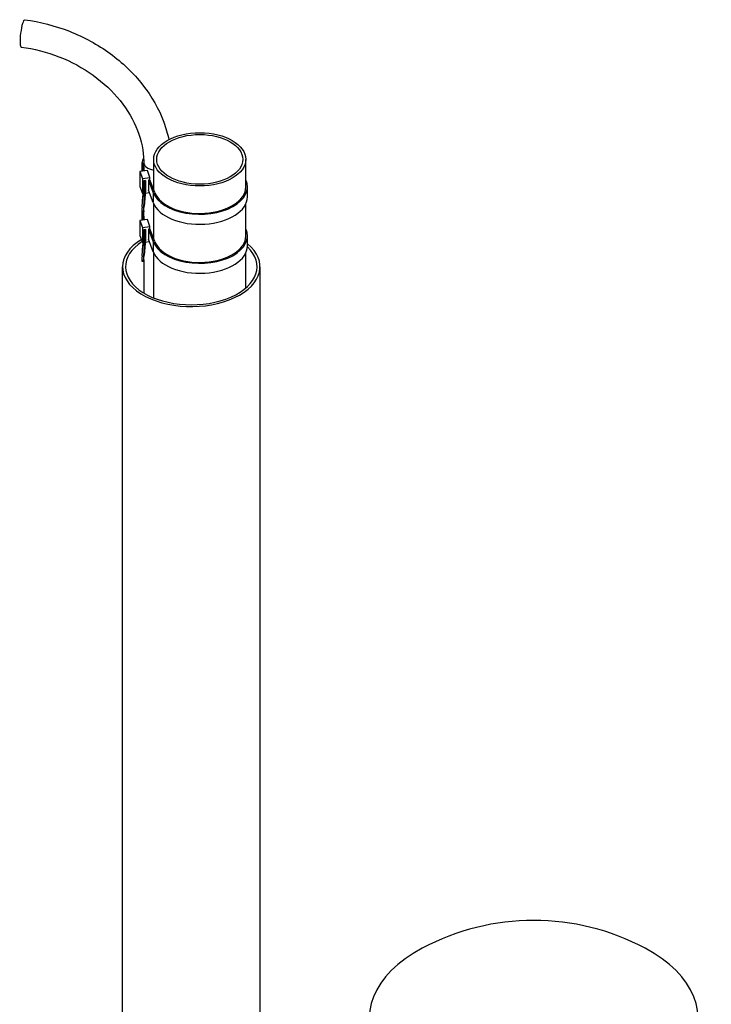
# Model space of a CAD drawing. Header units: millimetres. Extents: x 0 to 8400, y 0 to 5940.
# Tile 12 of 54: x 1335 to 1561, y 2645 to 2967. Entities that reach past the tile are written whole.
import ezdxf

# ---------------------------------------------------------------- set-up
doc = ezdxf.new("R2010")
doc.units = ezdxf.units.MM
doc.header["$LTSCALE"] = 20
doc.layers.add('02-LINIE-035', color=2, linetype='CONTINUOUS')

msp = doc.modelspace()

# ---------------------------------------------------------------- linework, layer by layer
at = {"layer": '02-LINIE-035'}
for p, q in [((1378.73, 2911.4), (1378.73, 2921.32)), ((1408.88, 2912.34), (1408.88, 2921.32)), ((1376.67, 2917.67), (1374.22, 2917.37)), ((1374.96, 2917.46), (1374.96, 2920.33)), ((1374.96, 2920.22), (1375.14, 2917.48)), ((1374.96, 2917.46), (1374.96, 2920.22)), ((1375.64, 2917.54), (1375.46, 2920.23)), ((1377.52, 2915.42), (1376.67, 2917.67)), ((1374.22, 2917.37), (1374.22, 2912.47)), ((1374.22, 2917.37), (1375.08, 2915.11)), ((1375.08, 2915.11), (1377.52, 2915.42)), ((1375.08, 2915.11), (1375.08, 2910.21)), ((1375.55, 2914.35), (1375.14, 2909.3)), ((1376.05, 2914.42), (1375.55, 2914.35)), ((1375.64, 2909.29), (1376.05, 2914.42)), ((1376.05, 2914.42), (1376.05, 2911.15)), ((1377.52, 2914.6), (1377.03, 2914.54)), ((1377.03, 2914.54), (1378.58, 2910.42)), ((1377.03, 2914.54), (1377.03, 2911.27)), ((1377.52, 2914.6), (1377.52, 2915.42)), ((1379.07, 2910.49), (1377.52, 2914.6)), ((1374.22, 2912.47), (1375.08, 2910.21)), ((1376.05, 2911.15), (1375.64, 2906.02)), ((1378.58, 2907.16), (1377.03, 2911.27)), ((1409.38, 2909.07), (1409.38, 2912.34)), ((1374.91, 2905.74), (1375.14, 2909.3)), ((1375.08, 2910.21), (1375.21, 2910.23)), ((1375.14, 2909.3), (1375.64, 2909.29)), ((1375.64, 2909.29), (1375.41, 2905.72)), ((1375.99, 2910.32), (1377.33, 2910.49)), ((1378.58, 2910.42), (1378.58, 2907.16)), ((1374.91, 2905.74), (1375.41, 2905.72)), ((1375.41, 2904.11), (1375.64, 2906.02)), ((1378.73, 2895.37), (1378.73, 2906.81)), ((1408.88, 2896.31), (1408.88, 2906.81)), ((1376.67, 2901.64), (1374.22, 2901.33)), ((1374.89, 2904.01), (1375.39, 2904)), ((1374.96, 2901.43), (1374.96, 2904.01)), ((1374.96, 2901.43), (1374.96, 2904.01)), ((1374.98, 2904.01), (1375.14, 2901.45)), ((1375.46, 2904.53), (1375.46, 2904.3)), ((1375.64, 2901.51), (1375.46, 2904.2)), ((1377.52, 2899.38), (1376.67, 2901.64)), ((1374.22, 2901.33), (1374.22, 2896.43)), ((1374.22, 2901.33), (1375.08, 2899.08)), ((1375.08, 2899.08), (1377.52, 2899.38)), ((1375.08, 2899.08), (1375.08, 2894.18)), ((1375.55, 2898.32), (1375.14, 2893.27)), ((1376.05, 2898.38), (1375.55, 2898.32)), ((1375.64, 2893.26), (1376.05, 2898.38)), ((1376.05, 2898.38), (1376.05, 2895.12)), ((1377.52, 2898.57), (1377.03, 2898.51)), ((1377.03, 2898.51), (1378.58, 2894.39)), ((1377.03, 2898.51), (1377.03, 2895.24)), ((1377.52, 2898.57), (1377.52, 2899.38)), ((1379.07, 2894.45), (1377.52, 2898.57)), ((1374.22, 2896.43), (1375.08, 2894.18)), ((1376.05, 2895.12), (1375.64, 2889.99)), ((1378.58, 2891.13), (1377.03, 2895.24)), ((1409.38, 2893.04), (1409.38, 2896.31)), ((1374.91, 2889.7), (1375.14, 2893.27)), ((1375.08, 2894.18), (1375.21, 2894.19)), ((1375.14, 2893.27), (1375.64, 2893.26)), ((1375.64, 2893.26), (1375.41, 2889.69)), ((1375.99, 2894.29), (1377.33, 2894.46)), ((1378.58, 2894.39), (1378.58, 2891.13)), ((1374.91, 2889.7), (1375.41, 2889.69)), ((1375.41, 2888.07), (1375.64, 2889.99)), ((1378.73, 2876), (1378.73, 2890.78)), ((1408.88, 2879.26), (1408.88, 2890.78)), ((1368.53, 2485), (1368.53, 2886.18)), ((1374.89, 2887.98), (1375.39, 2887.96)), ((1375.46, 2888.49), (1375.46, 2877.62)), ((1413.53, 2484.06), (1413.53, 2886.18))]:
    msp.add_line(p, q, dxfattribs=at)
msp.add_arc((1503.05, 2594.93), 77.5, 61.9233, 118.0767, dxfattribs=at)
for centre, major_axis, ratio, start_param, end_param in [((1335.95, 2962.48), (-0.55, -4.47), 0.170022, 3.141593, 6.283185), ((1379.96, 2920.33), (-5, 0), 0.57735, 5.845385, 6.320525), ((1379.96, 2920.33), (-4.5, 0), 0.57735, 0, 0.037339), ((1379.96, 2920.33), (-4.5, 0), 0.57735, 0, 1.293158), ((1379.96, 2920.33), (-4.5, 0), 0.57735, 0, 1.293158), ((1393.8, 2912.34), (-15.57, 0), 0.57735, 0.214688, 3.395663), ((1393.8, 2912.34), (15.07, 0), 0.57735, 3.356281, 6.283185), ((1393.8, 2909.07), (15.57, 0), 0.57735, 3.356281, 6.283185), ((1374.92, 2905.01), (-0.027, -1), 0.038452, 3.898686, 6.283185), ((1375.42, 2905), (-0.027, -1), 0.038452, 3.898686, 6.758098), ((1379.96, 2904.3), (-4.5, 0), 0.57735, 0, 0.037339), ((1393.8, 2896.31), (-15.57, 0), 0.57735, 0.214688, 3.395663), ((1391.03, 2886.18), (22.5, 0), 0.57735, 2.381659, 6.900263), ((1393.8, 2896.31), (15.07, 0), 0.57735, 3.356281, 6.283185), ((1391.03, 2886.18), (-21.5, 0), 0.57735, 5.555163, 9.974127), ((1393.8, 2893.04), (15.57, 0), 0.57735, 3.356281, 6.283185), ((1374.92, 2888.98), (-0.027, -1), 0.038452, 3.898686, 6.283185), ((1375.42, 2888.96), (-0.027, -1), 0.038452, 3.898686, 6.758098), ((1503.05, 2640.51), (-53.75, 0), 0.57735, 5.458265, 10.249698)]:
    msp.add_ellipse(centre, major_axis=major_axis, ratio=ratio, start_param=start_param, end_param=end_param, dxfattribs=at)
for major_axis in [(-15.07, 0), (-14.07, 0)]:
    msp.add_ellipse((1393.8, 2921.32), major_axis=major_axis, ratio=0.57735, dxfattribs=at)
for points, knots in [([(1336.5, 2966.95), (1341.49, 2966.34), (1346.46, 2965.07), (1355.93, 2961.33), (1360.42, 2958.87), (1368.52, 2952.97), (1372.11, 2949.53), (1378.07, 2941.95), (1380.43, 2937.82), (1382.73, 2931.63), (1383.28, 2929.71), (1383.68, 2927.77)], [0, 0, 0, 0, 0.314159, 0.314159, 0.628319, 0.628319, 0.942478, 0.942478, 1.256637, 1.256637, 1.394547, 1.394547, 1.394547, 1.394547]), ([(1335.4, 2958.02), (1339.57, 2957.5), (1343.76, 2956.44), (1351.73, 2953.33), (1355.52, 2951.28), (1362.29, 2946.4), (1365.29, 2943.58), (1370.21, 2937.46), (1372.13, 2934.16), (1374.73, 2927.45), (1375.4, 2924.04), (1375.46, 2920.61), (1375.46, 2920.47), (1375.46, 2920.33)], [0, 0, 0, 0, 0.31027, 0.31027, 0.620264, 0.620264, 0.93066, 0.93066, 1.243231, 1.243231, 1.55739, 1.55739, 1.570796, 1.570796, 1.570796, 1.570796])]:
    msp.add_open_spline(points, degree=3, knots=knots, dxfattribs=at)

doc.saveas('drawing.dxf')
